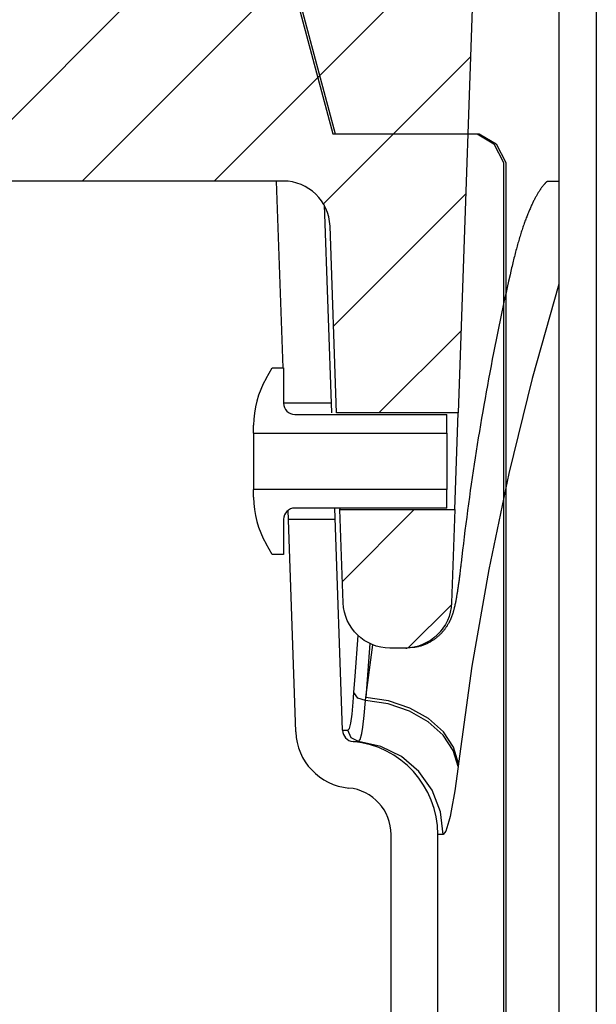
# Model space of a CAD drawing. Extents: x 2360 to 5106, y -824 to 622.
# Tile 79 of 124: x 3589.49 to 3591.04, y 499.52 to 502.15. Entities that reach past the tile are written whole.
import ezdxf

# ---------------------------------------------------------------- set-up
doc = ezdxf.new("R2010")
doc.units = 0
doc.header["$MEASUREMENT"] = 0
doc.layers.get('DEFPOINTS').update_dxf_attribs({"linetype": 'CONTINUOUS'})
doc.layers.add('SPILL-BUCKET', color=1, linetype='CONTINUOUS')
pattern_1 = [(45, (9672.02148, -797.75803), (-0.176776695, 0.176776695), [])]

msp = doc.modelspace()

# ---------------------------------------------------------------- hatches: boundary and pattern name
at = {"layer": 'SPILL-BUCKET'}
h = msp.add_hatch(dxfattribs=at)
h.set_pattern_fill('ANSI31', scale=2, style=0)
h.set_pattern_definition(pattern_1)
edge = h.paths.add_edge_path()
edge.add_line((3590.65809, 502.58122), (3590.71629, 502.5188))
edge.add_line((3590.71629, 502.5188), (3590.66683, 501.10235))
edge.add_line((3590.66683, 501.10235), (3590.34152, 501.10235))
edge.add_line((3590.34152, 501.10235), (3590.32408, 501.60179))
edge.add_arc((3590.19919, 501.59747), 0.12496, 361.98144, 449.98139)
edge.add_line((3590.19923, 501.72243), (3589.4124, 501.72243))
edge.add_arc((3589.41238, 501.78491), 0.06248, 178.01926, 270.01928, ccw=False)
edge.add_line((3589.34994, 501.78707), (3589.40883, 503.47341))
edge.add_arc((3589.47127, 503.47121), 0.06248, 449.98138, 537.98136, ccw=False)
edge.add_line((3589.47129, 503.53369), (3589.61313, 503.53369))
edge.add_arc((3589.61312, 503.50245), 0.03124, 359.98043, 449.98043, ccw=False)
edge.add_line((3589.64435, 503.50244), (3589.64435, 502.59621))
edge.add_arc((3589.65966, 502.59652), 0.01531, 181.18722, 271.18722)
edge.add_line((3589.65998, 502.58122), (3590.65809, 502.58122))
h = msp.add_hatch(dxfattribs=at)
h.set_pattern_fill('ANSI31', scale=2, style=0)
h.set_pattern_definition(pattern_1)
edge = h.paths.add_edge_path()
edge.add_line((3590.65779, 500.84353), (3590.64907, 500.59392))
edge.add_arc((3590.52415, 500.59828), 0.125, 270, 358.00002, ccw=False)
edge.add_line((3590.52415, 500.47328), (3590.4842, 500.47328))
edge.add_arc((3590.4842, 500.59828), 0.125, 181.99998, 270, ccw=False)
edge.add_line((3590.35927, 500.59392), (3590.35056, 500.84353))
edge.add_line((3590.35056, 500.84353), (3590.65779, 500.84353))

# ---------------------------------------------------------------- linework, layer by layer
at = {"layer": 'DEFPOINTS'}
for points in [[(3589.87229, 503.5642), (3590.33138, 501.84908), (3590.71727, 501.84908), (3590.76211, 501.8223), (3590.78861, 501.77239), (3590.78861, 494.64334)], [(3589.87853, 503.5642), (3590.33762, 501.84908), (3590.72351, 501.84908), (3590.76835, 501.8223), (3590.79485, 501.77239), (3590.79485, 494.64334)], [(3589.87853, 503.5642), (3590.33762, 501.84908), (3590.72351, 501.84908), (3590.76835, 501.8223), (3590.79485, 501.77239), (3590.79485, 494.64334)]]:
    msp.add_lwpolyline(points, dxfattribs=at)
at = {"layer": 'SPILL-BUCKET', "color": 1, "linetype": 'Continuous'}
for p, q in [((3590.9366, 502.4563), (3590.9366, 488.25874)), ((3591.03653, 502.4563), (3591.03653, 488.25874)), ((3590.19843, 501.22277), (3590.18098, 501.72243)), ((3590.3082, 501.65858), (3590.32763, 501.10235)), ((3590.15313, 501.1942), (3590.16962, 501.22277)), ((3590.16962, 501.22277), (3590.1996, 501.22277)), ((3590.1996, 501.22277), (3590.1996, 501.12824)), ((3590.22958, 501.09826), (3590.6368, 501.09826)), ((3590.6368, 501.04839), (3590.6368, 501.09826)), ((3590.11965, 501.04839), (3590.11965, 501.06929)), ((3590.11965, 501.04839), (3590.6368, 501.04839)), ((3590.11965, 501.04839), (3590.11965, 501.04265)), ((3590.11965, 501.04265), (3590.11965, 501.02629)), ((3590.6368, 501.04839), (3590.6368, 501.04265)), ((3590.6368, 501.04265), (3590.6368, 501.02629)), ((3590.11965, 501.02629), (3590.11965, 501.00182)), ((3590.6368, 501.02629), (3590.6368, 501.00182)), ((3590.11965, 501.00182), (3590.11965, 500.97294)), ((3590.6368, 501.00182), (3590.6368, 500.97294)), ((3590.11965, 500.97294), (3590.11965, 500.94407)), ((3590.6368, 500.97294), (3590.6368, 500.94407)), ((3590.11965, 500.94407), (3590.11965, 500.91959)), ((3590.6368, 500.94407), (3590.6368, 500.91959)), ((3590.11965, 500.91959), (3590.11965, 500.90324)), ((3590.11965, 500.90324), (3590.11965, 500.89749)), ((3590.6368, 500.91959), (3590.6368, 500.90324)), ((3590.6368, 500.90324), (3590.6368, 500.89749)), ((3590.11965, 500.8766), (3590.11965, 500.89749)), ((3590.6368, 500.89749), (3590.11965, 500.89749)), ((3590.6368, 500.84763), (3590.6368, 500.89749)), ((3590.6368, 500.84763), (3590.22958, 500.84763)), ((3590.35727, 500.25334), (3590.33652, 500.84763)), ((3590.35045, 500.84931), (3590.35055, 500.8442)), ((3590.23244, 500.24898), (3590.21174, 500.84174)), ((3590.35055, 500.8442), (3590.35053, 500.84508)), ((3590.1996, 500.81765), (3590.1996, 500.72311)), ((3590.16962, 500.72311), (3590.15313, 500.75168)), ((3590.1996, 500.72311), (3590.16962, 500.72311)), ((3590.48753, 499.12188), (3590.48753, 499.97457)), ((3590.61244, 499.12188), (3590.61244, 499.97457))]:
    msp.add_line(p, q, dxfattribs=at)
at = {"layer": 'SPILL-BUCKET', "color": 7}
for p, q in [((3590.89866, 501.71517), (3590.89796, 501.71441)), ((3590.89933, 501.71589), (3590.89866, 501.71517)), ((3590.89998, 501.71658), (3590.89933, 501.71589)), ((3590.90061, 501.71722), (3590.89998, 501.71658)), ((3590.90123, 501.71784), (3590.90061, 501.71722)), ((3590.90183, 501.71842), (3590.90123, 501.71784)), ((3590.90241, 501.71897), (3590.90183, 501.71842)), ((3590.90295, 501.71948), (3590.90241, 501.71897)), ((3590.90348, 501.71996), (3590.90295, 501.71948)), ((3590.90399, 501.72041), (3590.90348, 501.71996)), ((3590.90635, 501.72243), (3590.90399, 501.72041)), ((3590.90635, 501.72243), (3590.93254, 501.72243)), ((3590.90649, 501.72243), (3590.9214, 501.72243)), ((3590.9214, 501.72243), (3590.93661, 501.72243)), ((3590.93254, 501.72243), (3590.93634, 501.72243)), ((3590.88025, 501.68986), (3590.87924, 501.68819)), ((3590.88124, 501.69149), (3590.88025, 501.68986)), ((3590.88223, 501.69308), (3590.88124, 501.69149)), ((3590.88321, 501.69462), (3590.88223, 501.69308)), ((3590.88418, 501.69613), (3590.88321, 501.69462)), ((3590.88514, 501.69759), (3590.88418, 501.69613)), ((3590.88595, 501.69879), (3590.88514, 501.69759)), ((3590.88674, 501.69996), (3590.88595, 501.69879)), ((3590.88752, 501.70108), (3590.88674, 501.69996)), ((3590.88828, 501.70218), (3590.88752, 501.70108)), ((3590.88919, 501.70345), (3590.88828, 501.70218)), ((3590.89009, 501.70468), (3590.88919, 501.70345)), ((3590.89096, 501.70586), (3590.89009, 501.70468)), ((3590.89183, 501.70699), (3590.89096, 501.70586)), ((3590.89266, 501.70807), (3590.89183, 501.70699)), ((3590.89349, 501.70912), (3590.89266, 501.70807)), ((3590.89429, 501.71011), (3590.89349, 501.70912)), ((3590.89507, 501.71106), (3590.89429, 501.71011)), ((3590.89582, 501.71196), (3590.89507, 501.71106)), ((3590.89656, 501.71282), (3590.89582, 501.71196)), ((3590.89727, 501.71363), (3590.89656, 501.71282)), ((3590.89796, 501.71441), (3590.89727, 501.71363)), ((3590.86563, 501.66259), (3590.86455, 501.66032)), ((3590.86671, 501.66483), (3590.86563, 501.66259)), ((3590.86778, 501.66701), (3590.86671, 501.66483)), ((3590.86885, 501.66915), (3590.86778, 501.66701)), ((3590.86991, 501.67125), (3590.86885, 501.66915)), ((3590.87097, 501.6733), (3590.86991, 501.67125)), ((3590.87203, 501.67531), (3590.87097, 501.6733)), ((3590.87308, 501.67728), (3590.87203, 501.67531)), ((3590.87412, 501.67921), (3590.87308, 501.67728)), ((3590.87516, 501.68109), (3590.87412, 501.67921)), ((3590.87619, 501.68293), (3590.87516, 501.68109)), ((3590.87721, 501.68473), (3590.87619, 501.68293)), ((3590.87823, 501.68648), (3590.87721, 501.68473)), ((3590.87924, 501.68819), (3590.87823, 501.68648)), ((3590.85467, 501.63784), (3590.85356, 501.63511)), ((3590.85578, 501.64052), (3590.85467, 501.63784)), ((3590.85688, 501.64315), (3590.85578, 501.64052)), ((3590.85799, 501.64574), (3590.85688, 501.64315)), ((3590.85909, 501.64828), (3590.85799, 501.64574)), ((3590.86019, 501.65078), (3590.85909, 501.64828)), ((3590.86128, 501.65323), (3590.86019, 501.65078)), ((3590.86237, 501.65564), (3590.86128, 501.65323)), ((3590.86346, 501.658), (3590.86237, 501.65564)), ((3590.86455, 501.66032), (3590.86346, 501.658)), ((3590.84458, 501.61154), (3590.84346, 501.6084)), ((3590.8457, 501.61464), (3590.84458, 501.61154)), ((3590.84682, 501.61769), (3590.8457, 501.61464)), ((3590.84794, 501.6207), (3590.84682, 501.61769)), ((3590.84907, 501.62367), (3590.84794, 501.6207)), ((3590.8502, 501.62662), (3590.84907, 501.62367)), ((3590.85133, 501.62953), (3590.8502, 501.62662)), ((3590.85244, 501.63234), (3590.85133, 501.62953)), ((3590.85356, 501.63511), (3590.85244, 501.63234)), ((3590.83567, 501.58524), (3590.83456, 501.58176)), ((3590.83677, 501.58867), (3590.83567, 501.58524)), ((3590.83789, 501.59207), (3590.83677, 501.58867)), ((3590.839, 501.59542), (3590.83789, 501.59207)), ((3590.84011, 501.59873), (3590.839, 501.59542)), ((3590.84122, 501.602), (3590.84011, 501.59873)), ((3590.84234, 501.60522), (3590.84122, 501.602)), ((3590.84346, 501.6084), (3590.84234, 501.60522)), ((3590.82797, 501.55998), (3590.82689, 501.55623)), ((3590.82906, 501.5637), (3590.82797, 501.55998)), ((3590.83014, 501.56735), (3590.82906, 501.5637)), ((3590.83123, 501.57097), (3590.83014, 501.56735)), ((3590.83234, 501.57462), (3590.83123, 501.57097)), ((3590.83346, 501.57824), (3590.83234, 501.57462)), ((3590.83456, 501.58176), (3590.83346, 501.57824)), ((3590.82042, 501.53266), (3590.81935, 501.52857)), ((3590.82149, 501.5367), (3590.82042, 501.53266)), ((3590.82257, 501.5407), (3590.82149, 501.5367)), ((3590.82365, 501.54465), (3590.82257, 501.5407)), ((3590.82473, 501.54856), (3590.82365, 501.54465)), ((3590.82581, 501.55241), (3590.82473, 501.54856)), ((3590.82689, 501.55623), (3590.82581, 501.55241)), ((3590.8141, 501.50766), (3590.81307, 501.50339)), ((3590.81513, 501.51188), (3590.8141, 501.50766)), ((3590.81617, 501.51607), (3590.81513, 501.51188)), ((3590.81723, 501.52027), (3590.81617, 501.51607)), ((3590.81829, 501.52444), (3590.81723, 501.52027)), ((3590.81935, 501.52857), (3590.81829, 501.52444)), ((3590.80786, 501.48101), (3590.80579, 501.47196)), ((3590.80993, 501.49004), (3590.80786, 501.48101)), ((3590.80997, 501.49019), (3590.80993, 501.49004)), ((3590.81, 501.49034), (3590.80997, 501.49019)), ((3590.81102, 501.49474), (3590.81, 501.49034)), ((3590.81204, 501.49909), (3590.81102, 501.49474)), ((3590.81307, 501.50339), (3590.81204, 501.49909)), ((3590.80187, 501.45463), (3590.798, 501.43728)), ((3590.80579, 501.47196), (3590.80187, 501.45463)), ((3590.798, 501.43728), (3590.79417, 501.41993)), ((3590.93659, 501.44631), (3590.86517, 501.19431)), ((3590.79038, 501.40256), (3590.78663, 501.38518)), ((3590.79417, 501.41993), (3590.79038, 501.40256)), ((3590.78663, 501.38518), (3590.78292, 501.36779)), ((3590.77927, 501.35038), (3590.77565, 501.33297)), ((3590.78292, 501.36779), (3590.77927, 501.35038)), ((3590.77565, 501.33297), (3590.77207, 501.31554)), ((3590.76854, 501.29811), (3590.76505, 501.28066)), ((3590.77207, 501.31554), (3590.76854, 501.29811)), ((3590.76505, 501.28066), (3590.76161, 501.2632)), ((3590.75821, 501.24573), (3590.75485, 501.22825)), ((3590.76161, 501.2632), (3590.75821, 501.24573)), ((3590.75485, 501.22825), (3590.75154, 501.21075)), ((3590.74826, 501.19326), (3590.74504, 501.17574)), ((3590.75154, 501.21075), (3590.74826, 501.19326)), ((3590.86517, 501.19431), (3590.80248, 500.93983)), ((3590.74504, 501.17574), (3590.74185, 501.15822)), ((3590.73871, 501.14069), (3590.73562, 501.12315)), ((3590.74185, 501.15822), (3590.73871, 501.14069)), ((3590.1996, 501.12908), (3590.32669, 501.12908)), ((3590.73562, 501.12315), (3590.73256, 501.10559)), ((3590.72955, 501.08804), (3590.72659, 501.07046)), ((3590.73256, 501.10559), (3590.72955, 501.08804)), ((3590.72659, 501.07046), (3590.72367, 501.05288)), ((3590.72079, 501.03529), (3590.71795, 501.0177)), ((3590.72367, 501.05288), (3590.72079, 501.03529)), ((3590.71795, 501.0177), (3590.71516, 501.00009)), ((3590.71242, 500.98247), (3590.70972, 500.96485)), ((3590.71516, 501.00009), (3590.71242, 500.98247)), ((3590.70972, 500.96485), (3590.70706, 500.94721)), ((3590.70444, 500.92957), (3590.70187, 500.91192)), ((3590.70706, 500.94721), (3590.70444, 500.92957)), ((3590.80248, 500.93983), (3590.74861, 500.6832)), ((3590.70187, 500.91192), (3590.69935, 500.89426)), ((3590.69687, 500.8766), (3590.69443, 500.85892)), ((3590.69935, 500.89426), (3590.69687, 500.8766)), ((3590.69443, 500.85892), (3590.69204, 500.84124)), ((3590.68969, 500.82355), (3590.68738, 500.80586)), ((3590.69204, 500.84124), (3590.68969, 500.82355)), ((3590.3376, 500.8168), (3590.21261, 500.8168)), ((3590.68738, 500.80586), (3590.68512, 500.78815)), ((3590.68291, 500.77044), (3590.68073, 500.75272)), ((3590.68512, 500.78815), (3590.68291, 500.77044)), ((3590.68073, 500.75272), (3590.67861, 500.735)), ((3590.67663, 500.71819), (3590.6747, 500.70139)), ((3590.67861, 500.735), (3590.67663, 500.71819)), ((3590.67336, 500.68963), (3590.67301, 500.68658)), ((3590.67372, 500.69272), (3590.67336, 500.68963)), ((3590.67379, 500.69334), (3590.67372, 500.69272)), ((3590.67385, 500.69396), (3590.67379, 500.69334)), ((3590.67428, 500.69767), (3590.67385, 500.69395)), ((3590.6747, 500.70139), (3590.67428, 500.69767)), ((3590.67018, 500.66331), (3590.66982, 500.66052)), ((3590.67054, 500.66612), (3590.67018, 500.66331)), ((3590.67089, 500.66896), (3590.67054, 500.66612)), ((3590.67125, 500.67182), (3590.67089, 500.66896)), ((3590.6716, 500.67471), (3590.67125, 500.67182)), ((3590.67195, 500.67762), (3590.6716, 500.67471)), ((3590.6723, 500.68056), (3590.67195, 500.67762)), ((3590.67266, 500.68355), (3590.6723, 500.68056)), ((3590.67301, 500.68658), (3590.67266, 500.68355)), ((3590.74861, 500.6832), (3590.70363, 500.42473)), ((3590.66657, 500.63669), (3590.66621, 500.63425)), ((3590.66693, 500.63922), (3590.66657, 500.63669)), ((3590.6673, 500.64179), (3590.66693, 500.63922)), ((3590.66766, 500.64437), (3590.6673, 500.64179)), ((3590.66802, 500.647), (3590.66766, 500.64437)), ((3590.66838, 500.64965), (3590.66802, 500.647)), ((3590.66875, 500.65233), (3590.66838, 500.64965)), ((3590.66911, 500.65503), (3590.66875, 500.65233)), ((3590.66947, 500.65776), (3590.66911, 500.65503)), ((3590.66982, 500.66052), (3590.66947, 500.65776)), ((3590.66242, 500.61038), (3590.66202, 500.60809)), ((3590.66282, 500.6127), (3590.66242, 500.61038)), ((3590.66321, 500.61501), (3590.66282, 500.6127)), ((3590.6636, 500.61735), (3590.66321, 500.61501)), ((3590.66398, 500.6197), (3590.6636, 500.61735)), ((3590.66436, 500.62209), (3590.66398, 500.6197)), ((3590.66473, 500.62448), (3590.66436, 500.62209)), ((3590.66511, 500.62691), (3590.66473, 500.62448)), ((3590.66548, 500.62936), (3590.66511, 500.62691)), ((3590.66585, 500.63184), (3590.66548, 500.62936)), ((3590.66621, 500.63425), (3590.66585, 500.63184)), ((3590.65702, 500.58313), (3590.65655, 500.58118)), ((3590.65769, 500.58607), (3590.65702, 500.58313)), ((3590.65833, 500.58901), (3590.65769, 500.58607)), ((3590.65887, 500.59153), (3590.65833, 500.58901)), ((3590.65939, 500.59407), (3590.65887, 500.59153)), ((3590.65985, 500.5964), (3590.65939, 500.59407)), ((3590.66031, 500.59876), (3590.65985, 500.5964)), ((3590.66076, 500.60112), (3590.66031, 500.59876)), ((3590.6612, 500.60351), (3590.66076, 500.60112)), ((3590.66162, 500.60579), (3590.6612, 500.60351)), ((3590.66202, 500.60809), (3590.66162, 500.60579)), ((3590.64935, 500.55735), (3590.64891, 500.55621)), ((3590.6498, 500.55853), (3590.64935, 500.55735)), ((3590.65022, 500.55968), (3590.6498, 500.55853)), ((3590.65064, 500.56087), (3590.65022, 500.55968)), ((3590.65105, 500.56203), (3590.65064, 500.56087)), ((3590.65146, 500.56324), (3590.65105, 500.56203)), ((3590.65186, 500.56443), (3590.65146, 500.56324)), ((3590.65226, 500.56568), (3590.65186, 500.56443)), ((3590.65265, 500.56691), (3590.65226, 500.56568)), ((3590.65306, 500.56822), (3590.65265, 500.56691)), ((3590.65344, 500.56951), (3590.65306, 500.56822)), ((3590.65385, 500.57089), (3590.65344, 500.56951)), ((3590.65423, 500.57225), (3590.65385, 500.57089)), ((3590.65473, 500.57404), (3590.65423, 500.57225)), ((3590.6552, 500.5758), (3590.65473, 500.57404)), ((3590.65565, 500.57752), (3590.6552, 500.5758)), ((3590.65607, 500.57921), (3590.65565, 500.57752)), ((3590.65655, 500.58118), (3590.65607, 500.57921)), ((3590.63612, 500.53112), (3590.6352, 500.52972)), ((3590.63702, 500.53252), (3590.63612, 500.53112)), ((3590.63787, 500.53389), (3590.63702, 500.53252)), ((3590.6387, 500.53525), (3590.63787, 500.53389)), ((3590.63949, 500.53659), (3590.6387, 500.53525)), ((3590.64026, 500.53792), (3590.63949, 500.53659)), ((3590.64099, 500.53923), (3590.64026, 500.53792)), ((3590.6417, 500.54053), (3590.64099, 500.53923)), ((3590.64237, 500.5418), (3590.6417, 500.54053)), ((3590.64303, 500.54307), (3590.64237, 500.5418)), ((3590.64366, 500.54432), (3590.64303, 500.54307)), ((3590.64427, 500.54555), (3590.64366, 500.54432)), ((3590.64486, 500.54677), (3590.64427, 500.54555)), ((3590.64542, 500.54798), (3590.64486, 500.54677)), ((3590.64597, 500.54918), (3590.64542, 500.54798)), ((3590.64649, 500.55036), (3590.64597, 500.54918)), ((3590.64701, 500.55155), (3590.64649, 500.55036)), ((3590.6475, 500.55271), (3590.64701, 500.55155)), ((3590.64799, 500.55389), (3590.6475, 500.55271)), ((3590.64845, 500.55504), (3590.64799, 500.55389)), ((3590.64891, 500.55621), (3590.64845, 500.55504)), ((3590.39098, 500.39798), (3590.39973, 500.50665)), ((3590.61345, 500.50481), (3590.61184, 500.50341)), ((3590.61503, 500.50624), (3590.61345, 500.50481)), ((3590.61658, 500.50767), (3590.61503, 500.50624)), ((3590.6181, 500.50912), (3590.61658, 500.50767)), ((3590.61957, 500.51059), (3590.6181, 500.50912)), ((3590.62101, 500.51206), (3590.61957, 500.51059)), ((3590.62241, 500.51354), (3590.62101, 500.51206)), ((3590.62378, 500.51503), (3590.62241, 500.51354)), ((3590.6251, 500.51652), (3590.62378, 500.51503)), ((3590.62638, 500.51802), (3590.6251, 500.51652)), ((3590.62762, 500.5195), (3590.62638, 500.51802)), ((3590.62883, 500.52099), (3590.62762, 500.5195)), ((3590.62998, 500.52246), (3590.62883, 500.52099)), ((3590.63111, 500.52394), (3590.62998, 500.52246)), ((3590.63219, 500.5254), (3590.63111, 500.52394)), ((3590.63323, 500.52685), (3590.63219, 500.5254)), ((3590.63423, 500.52828), (3590.63323, 500.52685)), ((3590.6352, 500.52972), (3590.63423, 500.52828)), ((3590.43021, 500.48551), (3590.4197, 500.34143)), ((3590.4197, 500.34143), (3590.43868, 500.48185)), ((3590.56201, 500.47738), (3590.55964, 500.47679)), ((3590.56437, 500.47802), (3590.56201, 500.47738)), ((3590.56671, 500.47871), (3590.56437, 500.47802)), ((3590.56905, 500.47945), (3590.56671, 500.47871)), ((3590.57138, 500.48023), (3590.56905, 500.47945)), ((3590.5737, 500.48106), (3590.57138, 500.48023)), ((3590.57599, 500.48194), (3590.5737, 500.48106)), ((3590.57828, 500.48286), (3590.57599, 500.48194)), ((3590.58055, 500.48382), (3590.57828, 500.48286)), ((3590.5828, 500.48484), (3590.58055, 500.48382)), ((3590.58503, 500.48589), (3590.5828, 500.48484)), ((3590.58725, 500.48699), (3590.58503, 500.48589)), ((3590.58944, 500.48814), (3590.58725, 500.48699)), ((3590.59161, 500.48933), (3590.58944, 500.48814)), ((3590.59376, 500.49055), (3590.59161, 500.48933)), ((3590.59584, 500.4918), (3590.59376, 500.49055)), ((3590.59788, 500.49308), (3590.59584, 500.4918)), ((3590.5997, 500.49426), (3590.59788, 500.49308)), ((3590.60148, 500.49547), (3590.5997, 500.49426)), ((3590.60328, 500.49673), (3590.60148, 500.49547)), ((3590.60505, 500.49802), (3590.60328, 500.49673)), ((3590.60679, 500.49933), (3590.60505, 500.49802)), ((3590.6085, 500.50067), (3590.60679, 500.49933)), ((3590.61018, 500.50203), (3590.6085, 500.50067)), ((3590.61184, 500.50341), (3590.61018, 500.50203)), ((3590.52572, 500.47328), (3590.53019, 500.47328)), ((3590.55249, 500.47528), (3590.5504, 500.47492)), ((3590.55488, 500.47574), (3590.55249, 500.47528)), ((3590.55726, 500.47624), (3590.55488, 500.47574)), ((3590.55964, 500.47679), (3590.55726, 500.47624)), ((3590.70363, 500.42473), (3590.66759, 500.16478)), ((3590.38811, 500.35396), (3590.39098, 500.39798)), ((3590.38724, 500.34103), (3590.38811, 500.35396)), ((3590.39814, 500.33939), (3590.38811, 500.35396)), ((3590.38306, 500.29614), (3590.38632, 500.3289)), ((3590.38632, 500.3289), (3590.38724, 500.34103)), ((3590.41911, 500.33297), (3590.39814, 500.33939)), ((3590.41556, 500.29255), (3590.41911, 500.33297)), ((3590.41911, 500.33297), (3590.4197, 500.34143)), ((3590.47993, 500.32375), (3590.41911, 500.33297)), ((3590.48057, 500.33225), (3590.4197, 500.34143)), ((3590.53704, 500.30438), (3590.47993, 500.32375)), ((3590.53775, 500.31289), (3590.48057, 500.33225)), ((3590.37955, 500.27278), (3590.38306, 500.29614)), ((3590.58696, 500.27602), (3590.53704, 500.30438)), ((3590.58775, 500.28454), (3590.53775, 500.31289)), ((3590.37576, 500.2581), (3590.37955, 500.27278)), ((3590.41168, 500.26143), (3590.41556, 500.29255)), ((3590.62667, 500.2404), (3590.58696, 500.27602)), ((3590.62754, 500.2489), (3590.58775, 500.28454)), ((3590.36097, 500.25334), (3590.37207, 500.25334)), ((3590.37207, 500.25334), (3590.37576, 500.2581)), ((3590.38056, 500.23299), (3590.37207, 500.25334)), ((3590.40879, 500.24473), (3590.41168, 500.26143)), ((3590.65375, 500.19968), (3590.62667, 500.2404)), ((3590.65471, 500.20816), (3590.62754, 500.2489)), ((3590.40035, 500.22334), (3590.38056, 500.23299)), ((3590.38561, 500.22334), (3590.3893, 500.22334)), ((3590.3893, 500.22334), (3590.40035, 500.22334)), ((3590.46022, 500.21021), (3590.40035, 500.22334)), ((3590.51509, 500.18285), (3590.46022, 500.21021)), ((3590.66657, 500.15632), (3590.65375, 500.19968)), ((3590.66759, 500.16478), (3590.65471, 500.20816)), ((3590.56163, 500.1429), (3590.51509, 500.18285)), ((3590.66759, 500.16478), (3590.66657, 500.15632)), ((3590.59705, 500.09278), (3590.56163, 500.1429)), ((3590.66657, 500.15632), (3590.65774, 500.09104)), ((3590.61919, 500.03551), (3590.59705, 500.09278)), ((3590.62672, 499.97457), (3590.61919, 500.03551)), ((3590.63404, 499.98377), (3590.62672, 499.97457)), ((3590.61601, 499.97457), (3590.61244, 499.97457))]:
    msp.add_line(p, q, dxfattribs=at)
at = {"layer": 'SPILL-BUCKET', "color": 2, "linetype": 'Continuous'}
msp.add_line((3590.65779, 500.84353), (3590.66683, 501.10235), dxfattribs=at)
at = {"layer": 'SPILL-BUCKET', "color": 7, "linetype": 'Continuous'}
for p, q in [((3590.35727, 500.25334), (3590.36097, 500.25334)), ((3590.40446, 500.2286), (3590.40879, 500.24473)), ((3590.40035, 500.22334), (3590.40037, 500.22334)), ((3590.40037, 500.22334), (3590.40446, 500.2286)), ((3590.65774, 500.09104), (3590.64846, 500.0376)), ((3590.64846, 500.0376), (3590.64535, 500.02286)), ((3590.6423, 500.00995), (3590.63404, 499.98377)), ((3590.64535, 500.02286), (3590.6423, 500.00995)), ((3590.62672, 499.97457), (3590.61601, 499.97457))]:
    msp.add_line(p, q, dxfattribs=at)
at = {"layer": 'SPILL-BUCKET', "color": 2, "linetype": 'Continuous'}
msp.add_lwpolyline([(3590.65809, 502.58122), (3590.71629, 502.5188), (3590.66683, 501.10235), (3590.34152, 501.10235), (3590.32408, 501.60179, 0.404026), (3590.19923, 501.72243), (3589.4124, 501.72243, -0.4244749), (3589.34994, 501.78707), (3589.40883, 503.47341, -0.4040261), (3589.47129, 503.53369), (3589.61313, 503.53369, -0.4142136), (3589.64435, 503.50244), (3589.64435, 502.59621, 0.4142136), (3589.65998, 502.58122), (3590.65809, 502.58122)], format="xyb", dxfattribs=at)
msp.add_lwpolyline([(3590.65779, 500.84353), (3590.64907, 500.59392, -0.4040263), (3590.52415, 500.47328), (3590.4842, 500.47328, -0.4040263), (3590.35927, 500.59392), (3590.35056, 500.84353)], format="xyb", close=True, dxfattribs=at)
at = {"layer": 'SPILL-BUCKET', "color": 7}
msp.add_lwpolyline([(3590.5504, 500.47492), (3590.53877, 500.47358), (3590.53019, 500.47328)], dxfattribs=at)
at = {"layer": 'SPILL-BUCKET', "color": 1, "linetype": 'Continuous'}
for centre, radius, start, end in [((3590.36948, 501.06929), 0.24983, 150, 180), ((3590.22958, 501.12824), 0.02998, 180, 270), ((3590.36948, 500.8766), 0.24983, 180, 210), ((3590.22958, 500.81765), 0.02998, 90, 180), ((3590.38848, 500.25443), 0.15614, 182, 264.71849), ((3590.38848, 500.25443), 0.03123, 182, 264.71849), ((3590.36261, 499.97457), 0.24983, 0, 84.71849), ((3590.36261, 499.97457), 0.12491, 0, 84.71849)]:
    msp.add_arc(centre, radius, start, end, dxfattribs=at)

doc.saveas('drawing.dxf')
